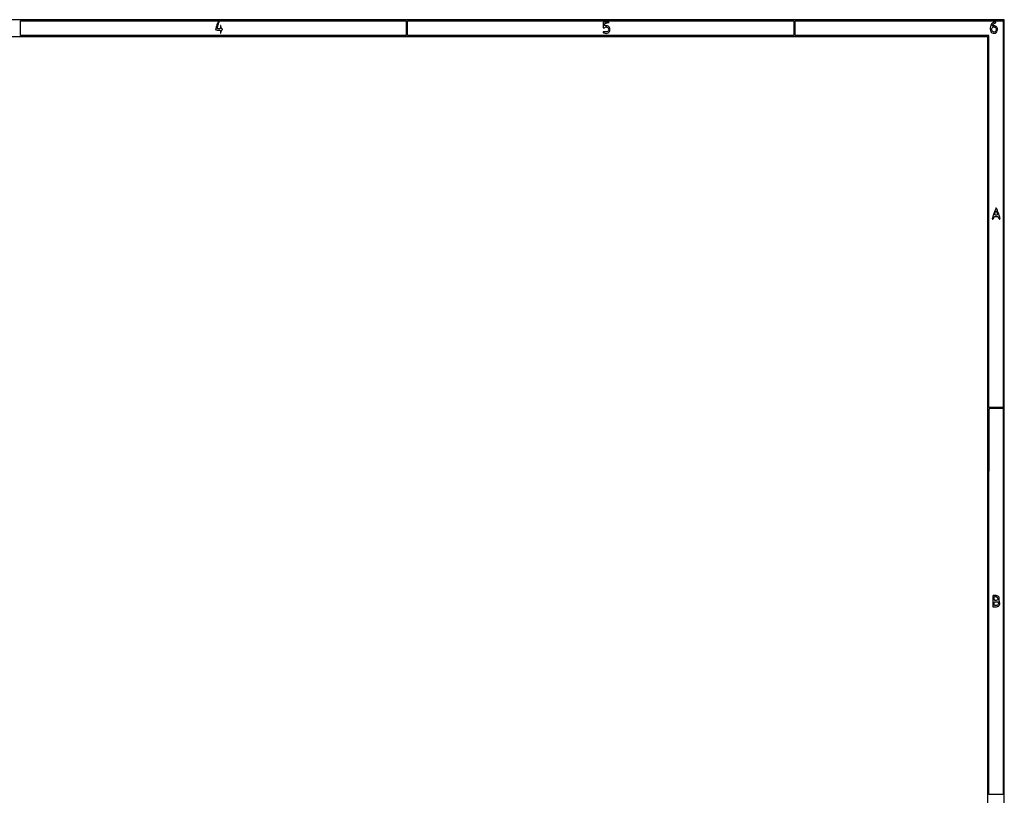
# Model space of a CAD drawing. Extents: x 117 to 3390, y 118 to 2363.
# Tile 5 of 5: x 1890 to 3390, y 1181 to 2363. Entities that reach past the tile are written whole.
import ezdxf

# ---------------------------------------------------------------- set-up
doc = ezdxf.new("R2010")
doc.units = 0

msp = doc.modelspace()

# ---------------------------------------------------------------- linework, layer by layer
for points in [[(117.463346, 2361.750305, 0.090812), (117.267992, 2360.684755), (117.20352, 2031.426652, 0.000066), (117.180761, 1669.125388, 0.00004), (117.244614, 1239), (117.5, 117.5), (1754, 117.5), (3390.5, 117.5), (3390.5, 1240), (3390.5, 2362.5), (1754.218732, 2362.750305, 0.000029), (901.86696, 2362.831312, 0.000162), (445.294791, 2362.700308, 0.000003), (118.547025, 2362.498846, 0.311453)], [(2190.182898, 2354.075573, 0.010905), (2189.457883, 2351.763536, 0.016558), (2188.938971, 2349.722371, 0.011274), (2188.609935, 2348.041336, 0.243695), (2188.757761, 2347.575573, 0.1419), (2189.165576, 2347.350935, 0.018844), (2190.143426, 2347.169074, 0.020594), (2191.348126, 2347.042097, 0.015959), (2192.666667, 2347, -0.025228), (2194.541634, 2346.905336, -0.143302), (2195.457689, 2346.533536, -0.173408), (2195.93537, 2345.766814, -0.041096), (2196.136182, 2344.25, 0.000797), (2196.235702, 2342.303207, 0.288588), (2196.315537, 2342.190086, 0.476071), (2196.405976, 2342.23883, 0.001015), (2196.736997, 2344, -0.035076), (2196.999594, 2345.012018, -0.034236), (2197.402717, 2345.985938, -0.036242), (2197.876772, 2346.78885, -0.096995), (2198.350815, 2347.25, 0.048304), (2198.852803, 2347.651605, 0.202581), (2199, 2348, 0.202581), (2198.852803, 2348.348395, 0.048304), (2198.350815, 2348.75, -0.096995), (2197.876772, 2349.21115, -0.036242), (2197.402717, 2350.014062, -0.034236), (2196.999594, 2350.987982, -0.035076), (2196.736997, 2352, 0.001015), (2196.405976, 2353.76117, 0.476071), (2196.315537, 2353.809914, 0.288588), (2196.235702, 2353.696793, 0.000797), (2196.136182, 2351.75, -0.038773), (2195.955348, 2350.333628, -0.140865), (2195.53702, 2349.538618, -0.153786), (2194.78493, 2349.126435, -0.049081), (2193.5, 2349, -0.060817), (2191.787657, 2349.209053, -0.299142), (2191.158611, 2349.889061, -0.11829), (2191.256531, 2351.27893, -0.008341), (2192.5, 2355, 0.002461), (2193.665141, 2358.354888, 0.052932), (2193.897119, 2359.375112, 0.2821), (2193.693008, 2359.817712, 0.14827), (2193.091804, 2360, 0.269883), (2192.645537, 2359.740197, 0.014992), (2191.862682, 2358.259699, 0.019807), (2191.015387, 2356.346016, 0.012882)], [(2779, 2354.5, 0.01884), (2779.109953, 2351.582904, 0.150005), (2779.59574, 2350.342002, 0.358905), (2780.423133, 2350.165047, 0.076882), (2781.699337, 2351.099337, -0.17983), (2783.090717, 2351.736681, -0.108971), (2784.905009, 2351.47471, -0.099704), (2786.571622, 2350.431597, -0.127046), (2787.531466, 2348.90086, -0.124486), (2787.655028, 2346.831269, -0.16805), (2786.728486, 2345.216977, -0.140768), (2784.84032, 2344.334851, -0.079726), (2782.296388, 2344.339329, 0.037807), (2780.163299, 2344.521719, 0.202779), (2779.107801, 2344.087343, 0.45705), (2779.162095, 2343.385014, 0.067561), (2780.581787, 2342.606989, 0.081636), (2783.872997, 2341.927839, 0.135988), (2786.610446, 2342.568024, 0.144576), (2788.517747, 2344.482263, 0.097075), (2789.445008, 2347.44958, 0.081748), (2789.323119, 2349.713056, 0.106703), (2788.461857, 2351.593313, 0.111597), (2786.938364, 2352.893262, 0.0962), (2784.919524, 2353.500781, -0.001642), (2783.932833, 2353.603548, -0.001757), (2782.968884, 2353.710576, -0.001665), (2782.141027, 2353.808233, -0.008259), (2781.676676, 2353.872377, -0.205604), (2781.38741, 2354.053467, -0.087841), (2781.193024, 2354.476573, -0.066116), (2781.119338, 2355.070703, -0.044879), (2781.186358, 2355.75, -0.136563), (2781.586472, 2356.558621, -0.085339), (2782.420324, 2357.218698, -0.060118), (2783.714593, 2357.734505, -0.026986), (2785.509682, 2358.108095, 0.001396), (2788.241461, 2358.532208, 0.701809), (2788.264873, 2358.653875, 0.127559), (2787.919877, 2358.754304, 0.000626), (2784.25, 2358.858095), (2779, 2359)], [(3371.536724, 2357.04058, 0.108622), (3369.952364, 2354.268091, 0.056378), (3369.195233, 2350.334128, 0.05716), (3369.337027, 2346.471963, 0.147218), (3370.522173, 2343.975499, 0.144019), (3373.401496, 2342.213493, 0.165781), (3376.602612, 2342.423416, 0.16098), (3379.074854, 2344.56252, 0.135392), (3380, 2347.916441, 0.098849), (3379.531373, 2350.263704, 0.102236), (3378.199611, 2352.219222, 0.109935), (3376.2921, 2353.389157, 0.1311), (3374.193523, 2353.537269, -0.087191), (3372.53938, 2353.510285, -0.45512), (3372.114805, 2354.18906, -0.154144), (3372.964831, 2355.428536, -0.029072), (3375.25, 2357.01096, 0.00279), (3377.471529, 2358.382517, 0.175116), (3377.751478, 2358.73924, 0.499257), (3377.595563, 2358.963545, 0.008955), (3375.904988, 2358.996262, 0.06368), (3374.781525, 2358.854241, 0.042027), (3373.551368, 2358.423322, 0.041919), (3372.405891, 2357.790492, 0.061757)], [(3376.418213, 2351.393011, -0.21813), (3377.603719, 2350.182245, -0.088472), (3378.000765, 2347.853051, -0.088121), (3377.56841, 2345.52249, -0.214494), (3376.364077, 2344.309468, -0.179355), (3373.963526, 2344.281931, -0.156566), (3371.960745, 2345.81738, -0.153965), (3371.205482, 2348.253956, -0.173658), (3372.039869, 2350.548039, -0.046265), (3372.994876, 2351.503446, -0.126289), (3373.852006, 2351.908951, -0.109528), (3374.874635, 2351.880778, -0.030179)], [(3375.041692, 2068.75, -0.000068), (3374.087123, 2065.882062, -0.00009), (3373.214304, 2063.2625, -0.000065), (3372.481919, 2061.066691, -0.000851), (3372.207858, 2060.25, 0.072576), (3372.120622, 2059.772145, 0.116149), (3372.200854, 2059.367188, 0.145491), (3372.433456, 2059.09973, 0.142461), (3372.77638, 2059, 0.167833), (3373.193743, 2059.144155, 0.064564), (3373.629454, 2059.5875, 0.054461), (3374.016486, 2060.234705, 0.043617), (3374.289749, 2061, -0.087628), (3374.718886, 2061.934263, -0.118298), (3375.409414, 2062.552101, -0.0897), (3376.458857, 2062.894612, -0.034152), (3378, 2063, -0.034152), (3379.541143, 2062.894612, -0.0897), (3380.590586, 2062.552101, -0.118298), (3381.281114, 2061.934263, -0.087628), (3381.710251, 2061, 0.079244), (3382.23118, 2059.81423, 0.125112), (3383.039919, 2059.061152, 0.295544), (3383.683118, 2059.108759, 0.23472), (3384, 2059.746591, 0.082525), (3383.648481, 2061.861856, 0.004106), (3381.308446, 2068.528633, 0.001645), (3378.740347, 2075.584398, 0.314394), (3378.144722, 2076, 0.292921), (3377.793456, 2075.7749, 0.006647), (3376.948156, 2073.870313, 0.012777), (3376.016143, 2071.529112, 0.008035)], [(3379.369714, 2068.75, -0.013301), (3379.904426, 2066.519, -0.140626), (3379.838879, 2065.594513, -0.259686), (3379.305551, 2065.133828, -0.051119), (3378, 2065, -0.035709), (3377.23497, 2065.054706, -0.054618), (3376.591511, 2065.220313, -0.072059), (3376.153178, 2065.462569, -0.239486), (3376.013655, 2065.75, -0.054206), (3376.21089, 2067.300719, -0.031733), (3376.761621, 2069.092106, -0.025366), (3377.446649, 2070.657819, -0.284214), (3378, 2071, -0.211503), (3378.335635, 2070.851376, -0.047594), (3378.718633, 2070.339063, -0.041424), (3379.082726, 2069.611582, -0.029858)], [(3389, 1476.5), (3389, 1182), (3378, 1182), (3367, 1182), (3367, 1475.833333, -0.000213), (3367.047919, 1588.549424, -0.000353), (3367.195833, 1683.548958, -0.000007), (3367.392021, 1769.672423, -0.198317), (3367.666667, 1770.333333, -0.178563), (3368.245497, 1770.600197, -0.004516), (3371.172917, 1770.804167, -0.009111), (3374.658388, 1770.951724, -0.006022), (3378.666667, 1771), (3389, 1771)], [(3373.416667, 1485.083333, 0.183581), (3373.248947, 1484.710048, 0.002894), (3373.122396, 1482.341146, 0.007224), (3373.030124, 1479.557404, 0.004672), (3373, 1476.333333), (3373, 1468), (3376.845012, 1468, 0.07254), (3380.26126, 1468.498248, 0.133698), (3382.630171, 1469.968528, 0.160777), (3383.664485, 1472.219744, 0.118748), (3383.321582, 1474.958988, -0.035266), (3382.941912, 1476.229333, -0.025661), (3382.694365, 1477.683575, -0.026105), (3382.602392, 1479.094378, -0.050489), (3382.701668, 1480.219707, 0.128534), (3382.563927, 1482.27915, 0.131136), (3381.435218, 1483.989835, 0.110022), (3379.411867, 1485.115289, 0.072238), (3376.762972, 1485.5, 0.013187), (3375.610507, 1485.469599, 0.017785), (3374.571519, 1485.377604, 0.014935), (3373.727144, 1485.246753, 0.151592)], [(3380.397872, 1481.721533, -0.04176), (3380.869206, 1480.796655, -0.13387), (3380.952428, 1480.116094, -0.154337), (3380.676495, 1479.545937, -0.061648), (3380, 1478.986846, -0.06418), (3377.929529, 1478.013776, -0.178315), (3376.348159, 1478.079858, -0.208642), (3375.347588, 1479.122668, -0.088568), (3375, 1481.069551, -0.024437), (3375.080375, 1482.713095, -0.142285), (3375.398908, 1483.50967, -0.206889), (3376.024212, 1483.851031, -0.059914), (3377.147872, 1483.819551, -0.062794), (3378.051051, 1483.566557, -0.043702), (3378.988557, 1483.071444, -0.043946), (3379.818512, 1482.425886, -0.066876)], [(3381.64326, 1474.487265, -0.160554), (3381.717826, 1472.93559, -0.123045), (3380.875952, 1471.448832, -0.106437), (3379.30499, 1470.377237, -0.09694), (3377.377555, 1470, -0.053819), (3376.1403, 1470.133563, -0.173089), (3375.44813, 1470.56545, -0.138311), (3375.095853, 1471.409744, -0.03011), (3375, 1473, -0.03079), (3375.104308, 1474.69227, -0.168437), (3375.502615, 1475.502588, -0.166606), (3376.319737, 1475.897319, -0.029968), (3378.031385, 1476, -0.042101), (3379.286653, 1475.894117, -0.057143), (3380.378036, 1475.57737, -0.068445), (3381.198059, 1475.09326, -0.134403)]]:
    msp.add_lwpolyline(points, format="xyb", close=True)
for points in [[(2479, 2350), (2479, 2339), (2185, 2339), (1891, 2339), (1891, 2350), (1891, 2361), (2185, 2361), (2479, 2361)], [(3070, 2350), (3070, 2339), (2775.5, 2339), (2481, 2339), (2481, 2350), (2481, 2361), (2775.5, 2361), (3070, 2361)], [(3389, 2066.5), (3389, 1772), (3378, 1772), (3367, 1772), (3367, 2055.5), (3367, 2339), (3219.5, 2339), (3072, 2339), (3072, 2350), (3072, 2361), (3230.5, 2361), (3389, 2361)], [(3365, 1428.5), (3365, 520), (2727.5, 520), (2090, 520), (2090, 331.5), (2090, 143), (1116.5, 143), (143, 143), (143, 1240), (143, 2337), (1754, 2337), (3365, 2337)]]:
    msp.add_lwpolyline(points, close=True)

doc.saveas('drawing.dxf')
